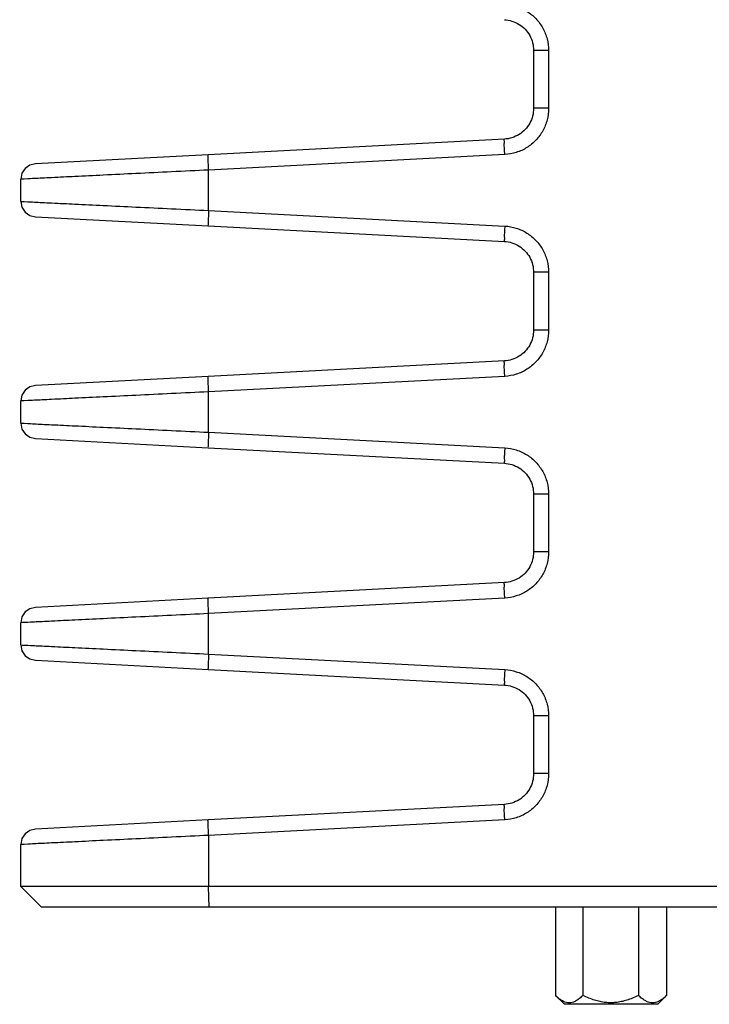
# Model space of a CAD drawing. Header units: inches. Extents: x 0 to 34, y 0 to 22.
# Tile 42 of 69: x 4.9 to 6.2, y 15.5 to 17.4. Entities that reach past the tile are written whole.
import ezdxf

# ---------------------------------------------------------------- set-up
doc = ezdxf.new("R2010")
doc.units = ezdxf.units.IN
doc.header["$LTSCALE"] = 1.87
doc.header["$MEASUREMENT"] = 0
doc.layers.get('0').update_dxf_attribs({"linetype": 'CONTINUOUS'})

msp = doc.modelspace()

# ---------------------------------------------------------------- linework, layer by layer
at = {"color": 7, "linetype": 'CONTINUOUS'}
for p, q in [((5.904, 17.3075), (5.904, 17.1952)), ((5.9333, 17.3075), (5.904, 17.3075)), ((5.9333, 17.3075), (5.9333, 17.1952)), ((5.9333, 17.1952), (5.904, 17.1952)), ((5.8472, 17.1353), (5.2716, 17.1051)), ((5.2716, 17.1051), (4.9356, 17.0873)), ((5.848, 17.1053), (5.2724, 17.0751)), ((4.9356, 17.0873), (4.9356, 17.0873)), ((5.2724, 16.9966), (5.2724, 17.0751)), ((4.9095, 17.0689), (4.9072, 17.0574)), ((4.9072, 17.0143), (4.9072, 17.0574)), ((4.9072, 17.0143), (4.9095, 17.0028)), ((5.2724, 16.9966), (5.848, 16.9664)), ((4.9356, 16.9844), (5.2716, 16.9666)), ((4.9356, 16.9844), (4.9356, 16.9844)), ((5.2716, 16.9666), (5.8472, 16.9364)), ((5.904, 16.8765), (5.904, 16.7642)), ((5.9333, 16.8765), (5.904, 16.8765)), ((5.9333, 16.8765), (5.9333, 16.7642)), ((5.9333, 16.7642), (5.904, 16.7642)), ((5.8472, 16.7043), (5.2716, 16.6741)), ((5.2716, 16.6741), (4.9356, 16.6563)), ((5.848, 16.6743), (5.2724, 16.6441)), ((4.9356, 16.6563), (4.9356, 16.6563)), ((4.9095, 16.6379), (4.9072, 16.6264)), ((5.2724, 16.5656), (5.2724, 16.6441)), ((4.9072, 16.5833), (4.9072, 16.6264)), ((4.9072, 16.5833), (4.9095, 16.5718)), ((4.9356, 16.5534), (5.2716, 16.5356)), ((4.9356, 16.5534), (4.9356, 16.5534)), ((5.2724, 16.5656), (5.848, 16.5354)), ((5.2716, 16.5356), (5.8472, 16.5054)), ((5.904, 16.4455), (5.904, 16.3332)), ((5.9333, 16.4455), (5.904, 16.4455)), ((5.9333, 16.4455), (5.9333, 16.3332)), ((5.9333, 16.3332), (5.904, 16.3332)), ((5.8472, 16.2733), (5.2716, 16.2431)), ((5.2716, 16.2431), (4.9356, 16.2253)), ((5.848, 16.2433), (5.2724, 16.2131)), ((4.9356, 16.2253), (4.9356, 16.2253)), ((5.2724, 16.1346), (5.2724, 16.2131)), ((4.9095, 16.2069), (4.9072, 16.1954)), ((4.9072, 16.1523), (4.9072, 16.1954)), ((4.9072, 16.1523), (4.9095, 16.1408)), ((5.2724, 16.1346), (5.848, 16.1044)), ((4.9356, 16.1224), (5.2716, 16.1046)), ((4.9356, 16.1224), (4.9356, 16.1224)), ((5.2716, 16.1046), (5.8472, 16.0744)), ((5.9333, 16.0145), (5.904, 16.0145)), ((5.904, 16.0145), (5.904, 15.9022)), ((5.9333, 16.0145), (5.9333, 15.9022)), ((5.9333, 15.9022), (5.904, 15.9022)), ((5.8472, 15.8423), (5.2716, 15.8121)), ((5.2716, 15.8121), (4.9356, 15.7943)), ((5.848, 15.8123), (5.2724, 15.7821)), ((4.9356, 15.7943), (4.9356, 15.7943)), ((4.9095, 15.7759), (4.9072, 15.7644)), ((5.2724, 15.7821), (5.2724, 15.6829)), ((4.9072, 15.6829), (4.9072, 15.7644)), ((6.9186, 15.6829), (4.9072, 15.6829)), ((4.9472, 15.6428), (4.9072, 15.6828)), ((5.2734, 15.6429), (5.2724, 15.6829)), ((6.9389, 15.6429), (4.9472, 15.6429)), ((5.9468, 15.6429), (5.9468, 15.4712)), ((5.9999, 15.6429), (5.9999, 15.4712)), ((6.1079, 15.6429), (6.1079, 15.4712)), ((6.1627, 15.6429), (6.1627, 15.4712)), ((5.9642, 15.4539), (5.9468, 15.4712)), ((6.1622, 15.4708), (6.1453, 15.4539)), ((6.1453, 15.4539), (5.9642, 15.4539))]:
    msp.add_line(p, q, dxfattribs=at)
for points in [[(4.9356, 17.0873), (4.9248, 17.0847), (4.9156, 17.0783), (4.9095, 17.0689)], [(4.9095, 17.0028), (4.9156, 16.9934), (4.9248, 16.987), (4.9356, 16.9844)], [(4.9356, 16.6563), (4.9248, 16.6537), (4.9156, 16.6473), (4.9095, 16.6379)], [(4.9095, 16.5718), (4.9156, 16.5624), (4.9248, 16.556), (4.9356, 16.5534)], [(4.9356, 16.2253), (4.9248, 16.2227), (4.9156, 16.2163), (4.9095, 16.2069)], [(4.9095, 16.1408), (4.9156, 16.1314), (4.9248, 16.125), (4.9356, 16.1224)], [(4.9356, 15.7943), (4.9248, 15.7917), (4.9156, 15.7853), (4.9095, 15.7759)]]:
    msp.add_lwpolyline(points, dxfattribs=at)
for points, knots in [([(5.848, 17.3974), (5.8556, 17.397), (5.8707, 17.3942), (5.8915, 17.3846), (5.9093, 17.3701), (5.9228, 17.3516), (5.9313, 17.3303), (5.9333, 17.3151), (5.9333, 17.3075)], [0, 0, 0, 0, 0.16713, 0.333742, 0.50033, 0.666824, 0.833618, 1, 1, 1, 1]), ([(5.8472, 17.3674), (5.8522, 17.3672), (5.8623, 17.3653), (5.8762, 17.3589), (5.888, 17.3492), (5.8971, 17.3369), (5.9028, 17.3227), (5.904, 17.3125), (5.904, 17.3075)], [0, 0, 0, 0, 0.166854, 0.333516, 0.500163, 0.666727, 0.833606, 1, 1, 1, 1]), ([(5.904, 17.1952), (5.904, 17.1902), (5.9028, 17.18), (5.8971, 17.1658), (5.888, 17.1535), (5.8762, 17.1438), (5.8623, 17.1374), (5.8522, 17.1355), (5.8472, 17.1353)], [0, 0, 0, 0, 0.166394, 0.333273, 0.499837, 0.666484, 0.833146, 1, 1, 1, 1]), ([(5.9333, 17.1952), (5.9333, 17.1876), (5.9313, 17.1724), (5.9228, 17.1511), (5.9093, 17.1326), (5.8915, 17.1181), (5.8707, 17.1085), (5.8556, 17.1057), (5.848, 17.1053)], [0, 0, 0, 0, 0.166381, 0.333176, 0.49967, 0.666258, 0.83287, 1, 1, 1, 1]), ([(5.8471, 17.1265), (5.8472, 17.1284), (5.8478, 17.1306), (5.8464, 17.1353), (5.8472, 17.1353)], [0, 0, 0, 0, 0.73895, 1, 1, 1, 1]), ([(5.848, 17.1053), (5.8478, 17.1091), (5.8476, 17.116), (5.8469, 17.1236), (5.8471, 17.1265)], [0, 0, 0, 0, 0.54127, 1, 1, 1, 1]), ([(5.2724, 17.0751), (5.2722, 17.079), (5.272, 17.0858), (5.271, 17.0958), (5.2722, 17.1004), (5.2708, 17.1051), (5.2716, 17.1051)], [0, 0, 0, 0, 0.382569, 0.706798, 0.92346, 1, 1, 1, 1]), ([(5.2724, 17.0751), (5.2483, 17.074), (5.2012, 17.0717), (5.1329, 17.0684), (5.0706, 17.0654), (5.015, 17.0627), (4.9729, 17.0606), (4.9341, 17.0588), (4.9257, 17.0582), (4.9136, 17.0577)], [0, 0, 0, 0, 0.20119, 0.393801, 0.57058, 0.724788, 0.850688, 0.943595, 1, 1, 1, 1]), ([(4.9136, 17.014), (4.9257, 17.0135), (4.9341, 17.0129), (4.9729, 17.0111), (5.015, 17.009), (5.0706, 17.0063), (5.1329, 17.0033), (5.2012, 17), (5.2483, 16.9977), (5.2724, 16.9966)], [0, 0, 0, 0, 0.056405, 0.149312, 0.275212, 0.42942, 0.606199, 0.79881, 1, 1, 1, 1]), ([(5.2724, 16.9966), (5.2722, 16.9927), (5.272, 16.9859), (5.271, 16.9759), (5.2722, 16.9713), (5.2708, 16.9666), (5.2716, 16.9666)], [0, 0, 0, 0, 0.382566, 0.706794, 0.923459, 1, 1, 1, 1]), ([(5.848, 16.9664), (5.8478, 16.9626), (5.8476, 16.9557), (5.8469, 16.9481), (5.8471, 16.9452)], [0, 0, 0, 0, 0.541277, 1, 1, 1, 1]), ([(5.848, 16.9664), (5.8556, 16.966), (5.8707, 16.9632), (5.8915, 16.9536), (5.9093, 16.9391), (5.9228, 16.9206), (5.9313, 16.8993), (5.9333, 16.8841), (5.9333, 16.8765)], [0, 0, 0, 0, 0.16713, 0.333742, 0.50033, 0.666824, 0.833618, 1, 1, 1, 1]), ([(5.8471, 16.9452), (5.8472, 16.9433), (5.8478, 16.9411), (5.8464, 16.9365), (5.8472, 16.9364)], [0, 0, 0, 0, 0.738954, 1, 1, 1, 1]), ([(5.8472, 16.9364), (5.8522, 16.9362), (5.8623, 16.9343), (5.8762, 16.9279), (5.888, 16.9182), (5.8971, 16.9059), (5.9028, 16.8917), (5.904, 16.8815), (5.904, 16.8765)], [0, 0, 0, 0, 0.166854, 0.333516, 0.500163, 0.666727, 0.833606, 1, 1, 1, 1]), ([(5.904, 16.7642), (5.904, 16.7592), (5.9028, 16.749), (5.8971, 16.7348), (5.888, 16.7225), (5.8762, 16.7128), (5.8623, 16.7064), (5.8522, 16.7045), (5.8472, 16.7043)], [0, 0, 0, 0, 0.166394, 0.333273, 0.499837, 0.666484, 0.833146, 1, 1, 1, 1]), ([(5.9333, 16.7642), (5.9333, 16.7566), (5.9313, 16.7414), (5.9228, 16.7201), (5.9093, 16.7016), (5.8915, 16.6871), (5.8707, 16.6775), (5.8556, 16.6747), (5.848, 16.6743)], [0, 0, 0, 0, 0.166381, 0.333176, 0.49967, 0.666258, 0.83287, 1, 1, 1, 1]), ([(5.8471, 16.6955), (5.8472, 16.6974), (5.8478, 16.6996), (5.8464, 16.7043), (5.8472, 16.7043)], [0, 0, 0, 0, 0.73895, 1, 1, 1, 1]), ([(5.848, 16.6743), (5.8478, 16.6781), (5.8476, 16.685), (5.8469, 16.6926), (5.8471, 16.6955)], [0, 0, 0, 0, 0.54127, 1, 1, 1, 1]), ([(5.2724, 16.6441), (5.2722, 16.648), (5.272, 16.6548), (5.271, 16.6648), (5.2722, 16.6694), (5.2708, 16.6741), (5.2716, 16.6741)], [0, 0, 0, 0, 0.382569, 0.706798, 0.92346, 1, 1, 1, 1]), ([(5.2724, 16.6441), (5.2483, 16.643), (5.2012, 16.6407), (5.1329, 16.6374), (5.0706, 16.6344), (5.015, 16.6317), (4.9729, 16.6296), (4.9341, 16.6278), (4.9257, 16.6272), (4.9136, 16.6267)], [0, 0, 0, 0, 0.20119, 0.393801, 0.57058, 0.724788, 0.850688, 0.943595, 1, 1, 1, 1]), ([(4.9136, 16.583), (4.9257, 16.5825), (4.9341, 16.5819), (4.9729, 16.5801), (5.015, 16.578), (5.0706, 16.5753), (5.1329, 16.5723), (5.2012, 16.569), (5.2483, 16.5667), (5.2724, 16.5656)], [0, 0, 0, 0, 0.056405, 0.149312, 0.275212, 0.42942, 0.606199, 0.79881, 1, 1, 1, 1]), ([(5.2724, 16.5656), (5.2722, 16.5617), (5.272, 16.5549), (5.271, 16.5449), (5.2722, 16.5403), (5.2708, 16.5356), (5.2716, 16.5356)], [0, 0, 0, 0, 0.382566, 0.706794, 0.923459, 1, 1, 1, 1]), ([(5.848, 16.5354), (5.8478, 16.5316), (5.8476, 16.5247), (5.8469, 16.5171), (5.8471, 16.5142)], [0, 0, 0, 0, 0.541277, 1, 1, 1, 1]), ([(5.848, 16.5354), (5.8556, 16.535), (5.8707, 16.5322), (5.8915, 16.5226), (5.9093, 16.5081), (5.9228, 16.4896), (5.9313, 16.4683), (5.9333, 16.4531), (5.9333, 16.4455)], [0, 0, 0, 0, 0.16713, 0.333742, 0.50033, 0.666824, 0.833618, 1, 1, 1, 1]), ([(5.8471, 16.5142), (5.8472, 16.5123), (5.8478, 16.5101), (5.8464, 16.5055), (5.8472, 16.5054)], [0, 0, 0, 0, 0.738954, 1, 1, 1, 1]), ([(5.8472, 16.5054), (5.8522, 16.5052), (5.8623, 16.5033), (5.8762, 16.4969), (5.888, 16.4872), (5.8971, 16.4749), (5.9028, 16.4607), (5.904, 16.4505), (5.904, 16.4455)], [0, 0, 0, 0, 0.166854, 0.333516, 0.500163, 0.666727, 0.833606, 1, 1, 1, 1]), ([(5.904, 16.3332), (5.904, 16.3282), (5.9028, 16.318), (5.8971, 16.3038), (5.888, 16.2915), (5.8762, 16.2818), (5.8623, 16.2754), (5.8522, 16.2735), (5.8472, 16.2733)], [0, 0, 0, 0, 0.166394, 0.333273, 0.499837, 0.666484, 0.833146, 1, 1, 1, 1]), ([(5.9333, 16.3332), (5.9333, 16.3256), (5.9313, 16.3104), (5.9228, 16.2891), (5.9093, 16.2706), (5.8915, 16.2561), (5.8707, 16.2465), (5.8556, 16.2437), (5.848, 16.2433)], [0, 0, 0, 0, 0.166381, 0.333176, 0.49967, 0.666258, 0.83287, 1, 1, 1, 1]), ([(5.8471, 16.2645), (5.8472, 16.2664), (5.8478, 16.2686), (5.8464, 16.2733), (5.8472, 16.2733)], [0, 0, 0, 0, 0.73895, 1, 1, 1, 1]), ([(5.848, 16.2433), (5.8478, 16.2471), (5.8476, 16.254), (5.8469, 16.2616), (5.8471, 16.2645)], [0, 0, 0, 0, 0.54127, 1, 1, 1, 1]), ([(5.2724, 16.2131), (5.2722, 16.217), (5.272, 16.2238), (5.271, 16.2338), (5.2722, 16.2384), (5.2708, 16.2431), (5.2716, 16.2431)], [0, 0, 0, 0, 0.382569, 0.706798, 0.92346, 1, 1, 1, 1]), ([(5.2724, 16.2131), (5.2483, 16.212), (5.2012, 16.2097), (5.1329, 16.2064), (5.0706, 16.2034), (5.015, 16.2007), (4.9729, 16.1986), (4.9341, 16.1968), (4.9257, 16.1962), (4.9136, 16.1957)], [0, 0, 0, 0, 0.20119, 0.393801, 0.57058, 0.724788, 0.850688, 0.943595, 1, 1, 1, 1]), ([(4.9136, 16.152), (4.9257, 16.1515), (4.9341, 16.1509), (4.9729, 16.1491), (5.015, 16.147), (5.0706, 16.1443), (5.1329, 16.1413), (5.2012, 16.138), (5.2483, 16.1357), (5.2724, 16.1346)], [0, 0, 0, 0, 0.056405, 0.149312, 0.275212, 0.42942, 0.606199, 0.79881, 1, 1, 1, 1]), ([(5.2724, 16.1346), (5.2722, 16.1307), (5.272, 16.1239), (5.271, 16.1139), (5.2722, 16.1093), (5.2708, 16.1046), (5.2716, 16.1046)], [0, 0, 0, 0, 0.382566, 0.706794, 0.923459, 1, 1, 1, 1]), ([(5.848, 16.1044), (5.8478, 16.1006), (5.8476, 16.0937), (5.8469, 16.0861), (5.8471, 16.0832)], [0, 0, 0, 0, 0.541277, 1, 1, 1, 1]), ([(5.848, 16.1044), (5.8556, 16.104), (5.8707, 16.1012), (5.8915, 16.0916), (5.9093, 16.0771), (5.9228, 16.0586), (5.9313, 16.0373), (5.9333, 16.0221), (5.9333, 16.0145)], [0, 0, 0, 0, 0.16713, 0.333742, 0.50033, 0.666824, 0.833618, 1, 1, 1, 1]), ([(5.8471, 16.0832), (5.8472, 16.0813), (5.8478, 16.0791), (5.8464, 16.0745), (5.8472, 16.0744)], [0, 0, 0, 0, 0.738954, 1, 1, 1, 1]), ([(5.8472, 16.0744), (5.8522, 16.0742), (5.8623, 16.0723), (5.8762, 16.0659), (5.888, 16.0562), (5.8971, 16.0439), (5.9028, 16.0297), (5.904, 16.0195), (5.904, 16.0145)], [0, 0, 0, 0, 0.166854, 0.333516, 0.500163, 0.666727, 0.833606, 1, 1, 1, 1]), ([(5.904, 15.9022), (5.904, 15.8972), (5.9028, 15.887), (5.8971, 15.8728), (5.888, 15.8605), (5.8762, 15.8508), (5.8623, 15.8444), (5.8522, 15.8425), (5.8472, 15.8423)], [0, 0, 0, 0, 0.166394, 0.333273, 0.499837, 0.666484, 0.833146, 1, 1, 1, 1]), ([(5.9333, 15.9022), (5.9333, 15.8946), (5.9313, 15.8794), (5.9228, 15.8581), (5.9093, 15.8396), (5.8915, 15.8251), (5.8707, 15.8155), (5.8556, 15.8127), (5.848, 15.8123)], [0, 0, 0, 0, 0.166381, 0.333176, 0.49967, 0.666258, 0.83287, 1, 1, 1, 1]), ([(5.8471, 15.8335), (5.8472, 15.8354), (5.8478, 15.8376), (5.8464, 15.8423), (5.8472, 15.8423)], [0, 0, 0, 0, 0.73895, 1, 1, 1, 1]), ([(5.848, 15.8123), (5.8478, 15.8161), (5.8476, 15.823), (5.8469, 15.8306), (5.8471, 15.8335)], [0, 0, 0, 0, 0.54127, 1, 1, 1, 1]), ([(5.2724, 15.7821), (5.2722, 15.786), (5.272, 15.7928), (5.271, 15.8028), (5.2722, 15.8074), (5.2708, 15.8121), (5.2716, 15.8121)], [0, 0, 0, 0, 0.382569, 0.706798, 0.92346, 1, 1, 1, 1]), ([(5.2724, 15.7821), (5.2483, 15.781), (5.2012, 15.7787), (5.1329, 15.7754), (5.0706, 15.7724), (5.015, 15.7697), (4.9729, 15.7676), (4.9341, 15.7658), (4.9257, 15.7652), (4.9136, 15.7647)], [0, 0, 0, 0, 0.20119, 0.393801, 0.57058, 0.724788, 0.850688, 0.943595, 1, 1, 1, 1]), ([(5.9999, 15.4712), (5.9979, 15.4691), (5.994, 15.4655), (5.9879, 15.4611), (5.982, 15.4582), (5.9763, 15.4567), (5.9705, 15.4567), (5.9647, 15.4582), (5.9588, 15.4611), (5.953, 15.4653), (5.9492, 15.4688), (5.9473, 15.4707)], [0, 0, 0, 0, 0.142486, 0.262228, 0.366153, 0.460531, 0.551649, 0.646012, 0.749878, 0.869542, 1, 1, 1, 1]), ([(6.0539, 15.4568), (6.0505, 15.4568), (6.0435, 15.4571), (6.033, 15.4589), (6.0223, 15.4618), (6.0112, 15.4659), (6.0038, 15.4693), (5.9999, 15.4712)], [0, 0, 0, 0, 0.183867, 0.371119, 0.565726, 0.77294, 1, 1, 1, 1]), ([(6.1079, 15.4712), (6.1041, 15.4693), (6.0966, 15.4659), (6.0855, 15.4617), (6.0748, 15.4589), (6.0643, 15.4571), (6.0574, 15.4568), (6.0539, 15.4568)], [0, 0, 0, 0, 0.22896, 0.436937, 0.631199, 0.817459, 1, 1, 1, 1]), ([(6.1622, 15.4708), (6.1603, 15.4689), (6.1564, 15.4653), (6.1503, 15.4611), (6.1442, 15.4582), (6.1383, 15.4567), (6.1323, 15.4567), (6.1264, 15.4582), (6.1203, 15.4611), (6.1141, 15.4655), (6.11, 15.4691), (6.1079, 15.4712)], [0, 0, 0, 0, 0.131039, 0.250308, 0.35427, 0.449052, 0.540712, 0.635478, 0.739382, 0.858573, 1, 1, 1, 1])]:
    msp.add_open_spline(points, degree=3, knots=knots, dxfattribs=at)
for points in [[(4.9136, 17.0577), (4.9098, 17.0576), (4.9051, 17.0574), (4.9072, 17.0574)], [(4.9072, 17.0143), (4.9051, 17.0143), (4.9098, 17.0141), (4.9136, 17.014)], [(4.9136, 16.6267), (4.9098, 16.6266), (4.9051, 16.6264), (4.9072, 16.6264)], [(4.9072, 16.5833), (4.9051, 16.5833), (4.9098, 16.5831), (4.9136, 16.583)], [(4.9136, 16.1957), (4.9098, 16.1956), (4.9051, 16.1954), (4.9072, 16.1954)], [(4.9072, 16.1523), (4.9051, 16.1523), (4.9098, 16.1521), (4.9136, 16.152)], [(4.9136, 15.7647), (4.9098, 15.7646), (4.9051, 15.7644), (4.9072, 15.7644)], [(6.1627, 15.4712), (6.1626, 15.4711), (6.1624, 15.4709), (6.1622, 15.4708)]]:
    msp.add_open_spline(points, degree=3, dxfattribs=at)

doc.saveas('drawing.dxf')
